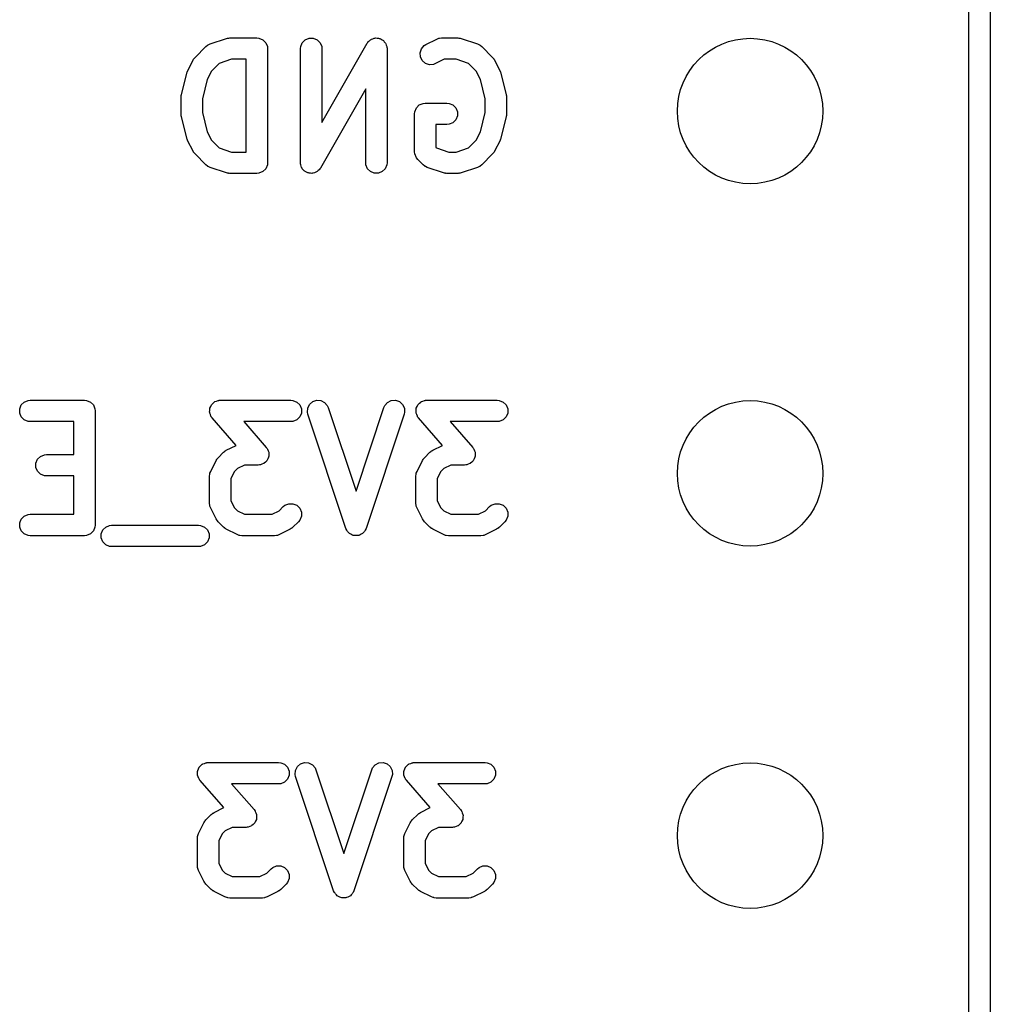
# Model space of a CAD drawing. Extents: x 101 to 222, y -128 to -44.
# Tile 22 of 23: x 213 to 220, y -63 to -56. Entities that reach past the tile are written whole.
import ezdxf

# ---------------------------------------------------------------- set-up
doc = ezdxf.new("R2010")
doc.units = 0
doc.layers.add('BLACK', color=7, linetype='CONTINUOUS')

msp = doc.modelspace()

# ---------------------------------------------------------------- linework, layer by layer
at = {"layer": 'BLACK', "linetype": 'CONTINUOUS'}
for p, q in [((219.96625, -50.32375), (219.96625, -101.32375)), ((219.81625, -101.24875), (219.81625, -53.06575)), ((214.38774, -56.397297), (214.46393, -56.321107)), ((214.46393, -56.321107), (214.475295, -56.311779)), ((214.475295, -56.311779), (214.477787, -56.310746)), ((214.477787, -56.310746), (214.479821, -56.308983)), ((214.479821, -56.308983), (214.493246, -56.302989)), ((214.493246, -56.302989), (214.607532, -56.264894)), ((214.607532, -56.264894), (214.614785, -56.263244)), ((214.614785, -56.263244), (214.616617, -56.262486)), ((214.616617, -56.262486), (214.619271, -56.262224)), ((214.619271, -56.262224), (214.621869, -56.261634)), ((214.621869, -56.261634), (214.623843, -56.261774)), ((214.623843, -56.261774), (214.631249, -56.261045)), ((214.631249, -56.261045), (214.821725, -56.261045)), ((214.821725, -56.261045), (214.836357, -56.262486)), ((214.836357, -56.262486), (214.863393, -56.273685)), ((214.863393, -56.273685), (214.884085, -56.294377)), ((214.884085, -56.294377), (214.895284, -56.321413)), ((214.895284, -56.321413), (214.896725, -56.336045)), ((215.127677, -56.336045), (215.129118, -56.321413)), ((215.129118, -56.321413), (215.140317, -56.294377)), ((215.140317, -56.294377), (215.161009, -56.273685)), ((215.161009, -56.273685), (215.188045, -56.262486)), ((215.188045, -56.262486), (215.217309, -56.262486)), ((215.217309, -56.262486), (215.244345, -56.273685)), ((215.244345, -56.273685), (215.265037, -56.294377)), ((215.265037, -56.294377), (215.276236, -56.321413)), ((215.276236, -56.321413), (215.277677, -56.336045)), ((215.277677, -56.853628), (215.594702, -56.298835)), ((215.594702, -56.298835), (215.59689, -56.295751)), ((215.59689, -56.295751), (215.59746, -56.294377)), ((215.59746, -56.294377), (215.598859, -56.292977)), ((215.598859, -56.292977), (215.603212, -56.286845)), ((215.603212, -56.286845), (215.6111, -56.280736)), ((215.6111, -56.280736), (215.618152, -56.273685)), ((215.618152, -56.273685), (215.62257, -56.271854)), ((215.62257, -56.271854), (215.62635, -56.268928)), ((215.62635, -56.268928), (215.635971, -56.266303)), ((215.635971, -56.266303), (215.645188, -56.262486)), ((215.645188, -56.262486), (215.649969, -56.262486)), ((215.649969, -56.262486), (215.654581, -56.261228)), ((215.654581, -56.261228), (215.664478, -56.262486)), ((215.664478, -56.262486), (215.674452, -56.262486)), ((215.674452, -56.262486), (215.678867, -56.264315)), ((215.678867, -56.264315), (215.683611, -56.264918)), ((215.683611, -56.264918), (215.692275, -56.269868)), ((215.692275, -56.269868), (215.701488, -56.273685)), ((215.701488, -56.273685), (215.704866, -56.277063)), ((215.704866, -56.277063), (215.70902, -56.279437)), ((215.70902, -56.279437), (215.715129, -56.287326)), ((215.715129, -56.287326), (215.72218, -56.294377)), ((215.72218, -56.294377), (215.724009, -56.298793)), ((215.724009, -56.298793), (215.726937, -56.302574)), ((215.726937, -56.302574), (215.729561, -56.312197)), ((215.729561, -56.312197), (215.733379, -56.321413)), ((215.733379, -56.321413), (215.734115, -56.328895)), ((215.734115, -56.328895), (215.734637, -56.330806)), ((215.975616, -56.336998), (215.994789, -56.31489)), ((215.994789, -56.31489), (216.007232, -56.307058)), ((216.007232, -56.307058), (216.083422, -56.268963)), ((216.083422, -56.268963), (216.097154, -56.263708)), ((216.097154, -56.263708), (216.099841, -56.263517)), ((216.099841, -56.263517), (216.102331, -56.262486)), ((216.102331, -56.262486), (216.116963, -56.261045)), ((216.116963, -56.261045), (216.231249, -56.261045)), ((216.231249, -56.261045), (216.238654, -56.261774)), ((216.238654, -56.261774), (216.240629, -56.261634)), ((216.240629, -56.261634), (216.243226, -56.262224)), ((216.243226, -56.262224), (216.245881, -56.262486)), ((216.245881, -56.262486), (216.247712, -56.263244)), ((216.247712, -56.263244), (216.254966, -56.264894)), ((216.254966, -56.264894), (216.369252, -56.302989)), ((216.369252, -56.302989), (216.382677, -56.308983)), ((216.382677, -56.308983), (216.384712, -56.310748)), ((216.384712, -56.310748), (216.387203, -56.31178)), ((216.387203, -56.31178), (216.398568, -56.321107)), ((216.398568, -56.321107), (216.474758, -56.397297)), ((214.383021, -56.403046), (214.38774, -56.397297)), ((214.896725, -56.336045), (214.896725, -57.136045)), ((215.127677, -57.136045), (215.127677, -56.336045)), ((215.277677, -56.336045), (215.277677, -56.853628)), ((215.734637, -56.330806), (215.734449, -56.332281)), ((215.734449, -56.332281), (215.73482, -56.336045)), ((215.73482, -56.336045), (215.73482, -57.136045)), ((215.966362, -56.364759), (215.975616, -56.336998)), ((215.968436, -56.393949), (215.966362, -56.364759)), ((215.981523, -56.420124), (215.968436, -56.393949)), ((216.474758, -56.397297), (216.479478, -56.403047)), ((214.335596, -56.49298), (214.373691, -56.416789)), ((214.373691, -56.416789), (214.377655, -56.410489)), ((214.377655, -56.410489), (214.378413, -56.408662)), ((214.378413, -56.408662), (214.380101, -56.406605)), ((214.380101, -56.406605), (214.381523, -56.404346)), ((214.381523, -56.404346), (214.383021, -56.403046)), ((214.557476, -56.439692), (214.502412, -56.494756)), ((214.643419, -56.411045), (214.557476, -56.439692)), ((214.746725, -56.411045), (214.643419, -56.411045)), ((214.746725, -57.061045), (214.746725, -56.411045)), ((216.003631, -56.439297), (215.981523, -56.420124)), ((216.031392, -56.448551), (216.003631, -56.439297)), ((216.060582, -56.446477), (216.031392, -56.448551)), ((216.074314, -56.441222), (216.060582, -56.446477)), ((216.134668, -56.411045), (216.074314, -56.441222)), ((216.219079, -56.411045), (216.134668, -56.411045)), ((216.305021, -56.439692), (216.219079, -56.411045)), ((216.360085, -56.494756), (216.305021, -56.439692)), ((216.479478, -56.403047), (216.480975, -56.404346)), ((216.480975, -56.404346), (216.482394, -56.4066)), ((216.482394, -56.4066), (216.484086, -56.408662)), ((216.484086, -56.408662), (216.484844, -56.410494)), ((216.484844, -56.410494), (216.488807, -56.416789)), ((216.488807, -56.416789), (216.526902, -56.49298)), ((214.291821, -56.660711), (214.329917, -56.50833)), ((214.329917, -56.50833), (214.330302, -56.50725)), ((214.330302, -56.50725), (214.330341, -56.506712)), ((214.330341, -56.506712), (214.332665, -56.500636)), ((214.332665, -56.500636), (214.334864, -56.494485)), ((214.334864, -56.494485), (214.335186, -56.494049)), ((214.335186, -56.494049), (214.335596, -56.49298)), ((214.502412, -56.494756), (214.473442, -56.552696)), ((216.389055, -56.552695), (216.360085, -56.494756)), ((216.526902, -56.49298), (216.527311, -56.494049)), ((216.527311, -56.494049), (216.527634, -56.494485)), ((216.527634, -56.494485), (216.529832, -56.500636)), ((216.529832, -56.500636), (216.532157, -56.506712)), ((216.532157, -56.506712), (216.532195, -56.50725)), ((216.532195, -56.50725), (216.532581, -56.50833)), ((216.532581, -56.50833), (216.570677, -56.660712)), ((214.473442, -56.552696), (214.439582, -56.688137)), ((216.422916, -56.688137), (216.389055, -56.552695)), ((214.289671, -56.675256), (214.29048, -56.669781)), ((214.29048, -56.669781), (214.291023, -56.66427)), ((214.291023, -56.66427), (214.291445, -56.663249)), ((214.291445, -56.663249), (214.291821, -56.660711)), ((215.58482, -56.618461), (215.267795, -57.173255)), ((215.58482, -57.136045), (215.58482, -56.618461)), ((216.570677, -56.660712), (216.571052, -56.663248)), ((216.571052, -56.663248), (216.571475, -56.66427)), ((216.571475, -56.66427), (216.572017, -56.669782)), ((216.572017, -56.669782), (216.572827, -56.675256)), ((214.289582, -56.678902), (214.289833, -56.676348)), ((214.289582, -56.793188), (214.289582, -56.678902)), ((214.289833, -56.676348), (214.289671, -56.675256)), ((214.439582, -56.688137), (214.439582, -56.783952)), ((215.940317, -56.75152), (215.961009, -56.730828)), ((215.961009, -56.730828), (215.988045, -56.719629)), ((215.988045, -56.719629), (216.002677, -56.718188)), ((216.002677, -56.718188), (216.155058, -56.718188)), ((216.155058, -56.718188), (216.16969, -56.719629)), ((216.16969, -56.719629), (216.196726, -56.730828)), ((216.196726, -56.730828), (216.217418, -56.75152)), ((216.422916, -56.783952), (216.422916, -56.688137)), ((216.572827, -56.675256), (216.572664, -56.676348)), ((216.572664, -56.676348), (216.572916, -56.678902)), ((216.572916, -56.678902), (216.572916, -56.793188)), ((214.289833, -56.795741), (214.289582, -56.793188)), ((214.289671, -56.796834), (214.289833, -56.795741)), ((214.29048, -56.802308), (214.289671, -56.796834)), ((214.291023, -56.80782), (214.29048, -56.802308)), ((214.291445, -56.80884), (214.291023, -56.80782)), ((214.291821, -56.811379), (214.291445, -56.80884)), ((214.329917, -56.96376), (214.291821, -56.811379)), ((214.439582, -56.783952), (214.473442, -56.919392)), ((215.927677, -56.793188), (215.929118, -56.778556)), ((215.927677, -57.059854), (215.927677, -56.793188)), ((215.929118, -56.778556), (215.940317, -56.75152)), ((216.217418, -56.75152), (216.228617, -56.778556)), ((216.228617, -56.80782), (216.217418, -56.834856)), ((216.228617, -56.778556), (216.228617, -56.80782)), ((216.389055, -56.919393), (216.422916, -56.783952)), ((216.570677, -56.811378), (216.532581, -56.96376)), ((216.571052, -56.808841), (216.570677, -56.811378)), ((216.571475, -56.80782), (216.571052, -56.808841)), ((216.572017, -56.802307), (216.571475, -56.80782)), ((216.572827, -56.796834), (216.572017, -56.802307)), ((216.572916, -56.793188), (216.572664, -56.795741)), ((216.572664, -56.795741), (216.572827, -56.796834)), ((216.155058, -56.868188), (216.077677, -56.868188)), ((216.077677, -56.868188), (216.077677, -57.028788)), ((216.16969, -56.866747), (216.155058, -56.868188)), ((216.196726, -56.855548), (216.16969, -56.866747)), ((216.217418, -56.834856), (216.196726, -56.855548)), ((214.473442, -56.919392), (214.502412, -56.977332)), ((216.360085, -56.977332), (216.389055, -56.919393)), ((214.330302, -56.964839), (214.329917, -56.96376)), ((214.330341, -56.965378), (214.330302, -56.964839)), ((214.332665, -56.971453), (214.330341, -56.965378)), ((214.334864, -56.977605), (214.332665, -56.971453)), ((214.335186, -56.97804), (214.334864, -56.977605)), ((214.335596, -56.97911), (214.335186, -56.97804)), ((214.373691, -57.0553), (214.335596, -56.97911)), ((214.502412, -56.977332), (214.557477, -57.032398)), ((216.30502, -57.032398), (216.360085, -56.977332)), ((216.526902, -56.97911), (216.488807, -57.0553)), ((216.527311, -56.97804), (216.526902, -56.97911)), ((216.527634, -56.977605), (216.527311, -56.97804)), ((216.529832, -56.971453), (216.527634, -56.977605)), ((216.532157, -56.965378), (216.529832, -56.971453)), ((216.532195, -56.964839), (216.532157, -56.965378)), ((216.532581, -56.96376), (216.532195, -56.964839)), ((214.377654, -57.061596), (214.373691, -57.0553)), ((214.378412, -57.063426), (214.377654, -57.061596)), ((214.380101, -57.065484), (214.378412, -57.063426)), ((214.381523, -57.067743), (214.380101, -57.065484)), ((214.383021, -57.069042), (214.381523, -57.067743)), ((214.38774, -57.074792), (214.383021, -57.069042)), ((214.46393, -57.150983), (214.38774, -57.074792)), ((214.557477, -57.032398), (214.643419, -57.061045)), ((214.643419, -57.061045), (214.746725, -57.061045)), ((215.929118, -57.074486), (215.927677, -57.059854)), ((215.929245, -57.074792), (215.929118, -57.074486)), ((215.940317, -57.101522), (215.929245, -57.074792)), ((216.077677, -57.028788), (216.081287, -57.032398)), ((216.081287, -57.032398), (216.167228, -57.061045)), ((216.167228, -57.061045), (216.219079, -57.061045)), ((216.219079, -57.061045), (216.30502, -57.032398)), ((216.474759, -57.074791), (216.398568, -57.150983)), ((216.479476, -57.069042), (216.474759, -57.074791)), ((216.480975, -57.067743), (216.479476, -57.069042)), ((216.482396, -57.065484), (216.480975, -57.067743)), ((216.484086, -57.063426), (216.482396, -57.065484)), ((216.484843, -57.061596), (216.484086, -57.063426)), ((216.488807, -57.0553), (216.484843, -57.061596)), ((214.475295, -57.16031), (214.46393, -57.150983)), ((214.895284, -57.150677), (214.884085, -57.177713)), ((214.896725, -57.136045), (214.895284, -57.150677)), ((215.128047, -57.139808), (215.127677, -57.136045)), ((215.12786, -57.141284), (215.128047, -57.139808)), ((215.128381, -57.143194), (215.12786, -57.141284)), ((215.129118, -57.150677), (215.128381, -57.143194)), ((215.132935, -57.159892), (215.129118, -57.150677)), ((215.586261, -57.150677), (215.58482, -57.136045)), ((215.59746, -57.177713), (215.586261, -57.150677)), ((215.733379, -57.150677), (215.72218, -57.177713)), ((215.73482, -57.136045), (215.733379, -57.150677)), ((215.949644, -57.112887), (215.940317, -57.101522)), ((215.98774, -57.150983), (215.949644, -57.112887)), ((215.999105, -57.160311), (215.98774, -57.150983)), ((216.398568, -57.150983), (216.387203, -57.16031)), ((214.477785, -57.161341), (214.475295, -57.16031)), ((214.479821, -57.163107), (214.477785, -57.161341)), ((214.493246, -57.169101), (214.479821, -57.163107)), ((214.607532, -57.207196), (214.493246, -57.169101)), ((214.614785, -57.208845), (214.607532, -57.207196)), ((214.616617, -57.209604), (214.614785, -57.208845)), ((214.619271, -57.209865), (214.616617, -57.209604)), ((214.621869, -57.210456), (214.619271, -57.209865)), ((214.623843, -57.210315), (214.621869, -57.210456)), ((214.631249, -57.211045), (214.623843, -57.210315)), ((214.821725, -57.211045), (214.631249, -57.211045)), ((214.836357, -57.209604), (214.821725, -57.211045)), ((214.863393, -57.198405), (214.836357, -57.209604)), ((214.884085, -57.177713), (214.863393, -57.198405)), ((215.13556, -57.169516), (215.132935, -57.159892)), ((215.138487, -57.173296), (215.13556, -57.169516)), ((215.140317, -57.177713), (215.138487, -57.173296)), ((215.147367, -57.184763), (215.140317, -57.177713)), ((215.153477, -57.192653), (215.147367, -57.184763)), ((215.15763, -57.195026), (215.153477, -57.192653)), ((215.161009, -57.198405), (215.15763, -57.195026)), ((215.170221, -57.202221), (215.161009, -57.198405)), ((215.178886, -57.207172), (215.170221, -57.202221)), ((215.183629, -57.207774), (215.178886, -57.207172)), ((215.188045, -57.209604), (215.183629, -57.207774)), ((215.198019, -57.209604), (215.188045, -57.209604)), ((215.207916, -57.210862), (215.198019, -57.209604)), ((215.212528, -57.209604), (215.207916, -57.210862)), ((215.217309, -57.209604), (215.212528, -57.209604)), ((215.226524, -57.205786), (215.217309, -57.209604)), ((215.236148, -57.203162), (215.226524, -57.205786)), ((215.239928, -57.200234), (215.236148, -57.203162)), ((215.244345, -57.198405), (215.239928, -57.200234)), ((215.251395, -57.191354), (215.244345, -57.198405)), ((215.259285, -57.185245), (215.251395, -57.191354)), ((215.263637, -57.179112), (215.259285, -57.185245)), ((215.265037, -57.177713), (215.263637, -57.179112)), ((215.265606, -57.176338), (215.265037, -57.177713)), ((215.267795, -57.173255), (215.265606, -57.176338)), ((215.618152, -57.198405), (215.59746, -57.177713)), ((215.645188, -57.209604), (215.618152, -57.198405)), ((215.674452, -57.209604), (215.645188, -57.209604)), ((215.701488, -57.198405), (215.674452, -57.209604)), ((215.72218, -57.177713), (215.701488, -57.198405)), ((216.001595, -57.161342), (215.999105, -57.160311)), ((216.00363, -57.163107), (216.001595, -57.161342)), ((216.017056, -57.169101), (216.00363, -57.163107)), ((216.131341, -57.207196), (216.017056, -57.169101)), ((216.138594, -57.208845), (216.131341, -57.207196)), ((216.140426, -57.209604), (216.138594, -57.208845)), ((216.14308, -57.209865), (216.140426, -57.209604)), ((216.145678, -57.210456), (216.14308, -57.209865)), ((216.147652, -57.210315), (216.145678, -57.210456)), ((216.155058, -57.211045), (216.147652, -57.210315)), ((216.231249, -57.211045), (216.155058, -57.211045)), ((216.238654, -57.210315), (216.231249, -57.211045)), ((216.240629, -57.210456), (216.238654, -57.210315)), ((216.243226, -57.209865), (216.240629, -57.210456)), ((216.245881, -57.209604), (216.243226, -57.209865)), ((216.247712, -57.208845), (216.245881, -57.209604)), ((216.254966, -57.207196), (216.247712, -57.208845)), ((216.369252, -57.169101), (216.254966, -57.207196)), ((216.382677, -57.163107), (216.369252, -57.169101)), ((216.384712, -57.161341), (216.382677, -57.163107)), ((216.387203, -57.16031), (216.384712, -57.161341)), ((213.168889, -58.834377), (213.189581, -58.813685)), ((213.189581, -58.813685), (213.216617, -58.802486)), ((213.216617, -58.802486), (213.231249, -58.801045)), ((213.231249, -58.801045), (213.612201, -58.801045)), ((213.612201, -58.801045), (213.626833, -58.802486)), ((213.626833, -58.802486), (213.653869, -58.813685)), ((213.653869, -58.813685), (213.674561, -58.834377)), ((214.514304, -58.822295), (214.522915, -58.813685)), ((214.522915, -58.813685), (214.525251, -58.812716)), ((214.525251, -58.812716), (214.527156, -58.811051)), ((214.527156, -58.811051), (214.538693, -58.807149)), ((214.538693, -58.807149), (214.549951, -58.802486)), ((214.549951, -58.802486), (214.553521, -58.802134)), ((214.553521, -58.802134), (214.554877, -58.801676)), ((214.554877, -58.801676), (214.556844, -58.801807)), ((214.556844, -58.801807), (214.564583, -58.801045)), ((214.564583, -58.801045), (215.059821, -58.801045)), ((215.059821, -58.801045), (215.074453, -58.802486)), ((215.074453, -58.802486), (215.101489, -58.813685)), ((215.101489, -58.813685), (215.122181, -58.834377)), ((215.191047, -58.830062), (215.213155, -58.810888)), ((215.213155, -58.810888), (215.240917, -58.801634)), ((215.240917, -58.801634), (215.270107, -58.803709)), ((215.270107, -58.803709), (215.29628, -58.816795)), ((215.737647, -58.816795), (215.76382, -58.803709)), ((215.76382, -58.803709), (215.79301, -58.801634)), ((215.79301, -58.801634), (215.820773, -58.810888)), ((215.820773, -58.810888), (215.84288, -58.830062)), ((215.961923, -58.822295), (215.970534, -58.813685)), ((215.970534, -58.813685), (215.97287, -58.812716)), ((215.97287, -58.812716), (215.974775, -58.811051)), ((215.974775, -58.811051), (215.986312, -58.807149)), ((215.986312, -58.807149), (215.99757, -58.802486)), ((215.99757, -58.802486), (216.00114, -58.802134)), ((216.00114, -58.802134), (216.002496, -58.801676)), ((216.002496, -58.801676), (216.004463, -58.801807)), ((216.004463, -58.801807), (216.012202, -58.801045)), ((216.012202, -58.801045), (216.50744, -58.801045)), ((216.50744, -58.801045), (216.522072, -58.802486)), ((216.522072, -58.802486), (216.549108, -58.813685)), ((216.549108, -58.813685), (216.5698, -58.834377)), ((213.15769, -58.861413), (213.168889, -58.834377)), ((213.15769, -58.890677), (213.15769, -58.861413)), ((213.674561, -58.834377), (213.68576, -58.861413)), ((213.68576, -58.861413), (213.687201, -58.876045)), ((213.687201, -58.876045), (213.687201, -59.676045)), ((214.490214, -58.885751), (214.491024, -58.873597)), ((214.491024, -58.861413), (214.491991, -58.859076)), ((214.491024, -58.873597), (214.491024, -58.861413)), ((214.491991, -58.859076), (214.49216, -58.856553)), ((214.49216, -58.856553), (214.497562, -58.845627)), ((214.497562, -58.845627), (214.502223, -58.834377)), ((214.502223, -58.834377), (214.504009, -58.83259)), ((214.504009, -58.83259), (214.505132, -58.830321)), ((214.505132, -58.830321), (214.514304, -58.822295)), ((215.122181, -58.834377), (215.13338, -58.861413)), ((215.13338, -58.861413), (215.13338, -58.890677)), ((215.175886, -58.885425), (215.177961, -58.856235)), ((215.177961, -58.856235), (215.191047, -58.830062)), ((215.29628, -58.816795), (215.315454, -58.838903)), ((215.315454, -58.838903), (215.321448, -58.852328)), ((215.321448, -58.852328), (215.516963, -59.438874)), ((215.516963, -59.438874), (215.712479, -58.852328)), ((215.712479, -58.852328), (215.718473, -58.838903)), ((215.718473, -58.838903), (215.737647, -58.816795)), ((215.84288, -58.830062), (215.855966, -58.856235)), ((215.855966, -58.856235), (215.858041, -58.885425)), ((215.937833, -58.885751), (215.938643, -58.873597)), ((215.938643, -58.861413), (215.93961, -58.859076)), ((215.938643, -58.873597), (215.938643, -58.861413)), ((215.93961, -58.859076), (215.939779, -58.856553)), ((215.939779, -58.856553), (215.945181, -58.845627)), ((215.945181, -58.845627), (215.949842, -58.834377)), ((215.949842, -58.834377), (215.951628, -58.83259)), ((215.951628, -58.83259), (215.952751, -58.830321)), ((215.952751, -58.830321), (215.961923, -58.822295)), ((216.5698, -58.834377), (216.580999, -58.861413)), ((216.580999, -58.861413), (216.580999, -58.890677)), ((213.168889, -58.917713), (213.15769, -58.890677)), ((213.189581, -58.938405), (213.168889, -58.917713)), ((213.216617, -58.949604), (213.189581, -58.938405)), ((213.231249, -58.951045), (213.216617, -58.949604)), ((213.537201, -58.951045), (213.231249, -58.951045)), ((213.537201, -59.181997), (213.537201, -58.951045)), ((214.491024, -58.888146), (214.490214, -58.885751)), ((214.491024, -58.890677), (214.491024, -58.888146)), ((214.495687, -58.901934), (214.491024, -58.890677)), ((214.499589, -58.913472), (214.495687, -58.901934)), ((214.501674, -58.916389), (214.499589, -58.913472)), ((214.502223, -58.917713), (214.501674, -58.916389)), ((214.503618, -58.919108), (214.502223, -58.917713)), ((214.50814, -58.925433), (214.503618, -58.919108)), ((214.676099, -59.117386), (214.50814, -58.925433)), ((215.059821, -58.951045), (214.729865, -58.951045)), ((214.729865, -58.951045), (214.887693, -59.13142)), ((215.074453, -58.949604), (215.059821, -58.951045)), ((215.101489, -58.938405), (215.074453, -58.949604)), ((215.122181, -58.917713), (215.101489, -58.938405)), ((215.13338, -58.890677), (215.122181, -58.917713)), ((215.179146, -58.899762), (215.175886, -58.885425)), ((215.445812, -59.699762), (215.179146, -58.899762)), ((215.854781, -58.899762), (215.588114, -59.699762)), ((215.858041, -58.885425), (215.854781, -58.899762)), ((215.938643, -58.888146), (215.937833, -58.885751)), ((215.938643, -58.890677), (215.938643, -58.888146)), ((215.943306, -58.901934), (215.938643, -58.890677)), ((215.947208, -58.913472), (215.943306, -58.901934)), ((215.949293, -58.916389), (215.947208, -58.913472)), ((215.949842, -58.917713), (215.949293, -58.916389)), ((215.951237, -58.919108), (215.949842, -58.917713)), ((215.955759, -58.925433), (215.951237, -58.919108)), ((216.123718, -59.117386), (215.955759, -58.925433)), ((216.50744, -58.951045), (216.177484, -58.951045)), ((216.177484, -58.951045), (216.335312, -59.13142)), ((216.522072, -58.949604), (216.50744, -58.951045)), ((216.549108, -58.938405), (216.522072, -58.949604)), ((216.5698, -58.917713), (216.549108, -58.938405)), ((216.580999, -58.890677), (216.5698, -58.917713)), ((214.594789, -59.159652), (214.597048, -59.15823)), ((214.597048, -59.15823), (214.599105, -59.156542)), ((214.599105, -59.156542), (214.600932, -59.155784)), ((214.600932, -59.155784), (214.607232, -59.15182)), ((214.607232, -59.15182), (214.676099, -59.117386)), ((214.887693, -59.13142), (214.892213, -59.137743)), ((214.892213, -59.137743), (214.893609, -59.139139)), ((214.893609, -59.139139), (214.894157, -59.140462)), ((214.894157, -59.140462), (214.896243, -59.14338)), ((214.896243, -59.14338), (214.900147, -59.154923)), ((214.900147, -59.154923), (214.904808, -59.166175)), ((216.042408, -59.159652), (216.044667, -59.15823)), ((216.044667, -59.15823), (216.046724, -59.156542)), ((216.046724, -59.156542), (216.048551, -59.155784)), ((216.048551, -59.155784), (216.054851, -59.15182)), ((216.054851, -59.15182), (216.123718, -59.117386)), ((216.335312, -59.13142), (216.339832, -59.137743)), ((216.339832, -59.137743), (216.341228, -59.139139)), ((216.341228, -59.139139), (216.341776, -59.140462)), ((216.341776, -59.140462), (216.343862, -59.14338)), ((216.343862, -59.14338), (216.347766, -59.154923)), ((216.347766, -59.154923), (216.352427, -59.166175)), ((213.271976, -59.242365), (213.283175, -59.215329)), ((213.283175, -59.215329), (213.303867, -59.194637)), ((213.303867, -59.194637), (213.330903, -59.183438)), ((213.330903, -59.183438), (213.345535, -59.181997)), ((213.345535, -59.181997), (213.537201, -59.181997)), ((214.497501, -59.299647), (214.535596, -59.223456)), ((214.535596, -59.223456), (214.53956, -59.217156)), ((214.53956, -59.217156), (214.540318, -59.215329)), ((214.540318, -59.215329), (214.542006, -59.213272)), ((214.542006, -59.213272), (214.543428, -59.211013)), ((214.543428, -59.211013), (214.544926, -59.209713)), ((214.544926, -59.209713), (214.549645, -59.203964)), ((214.549645, -59.203964), (214.58774, -59.165869)), ((214.58774, -59.165869), (214.593489, -59.16115)), ((214.593489, -59.16115), (214.594789, -59.159652)), ((214.8907, -59.226531), (214.881527, -59.234556)), ((214.891822, -59.224261), (214.8907, -59.226531)), ((214.893609, -59.222475), (214.891822, -59.224261)), ((214.898267, -59.211227), (214.893609, -59.222475)), ((214.903672, -59.2003), (214.898267, -59.211227)), ((214.90384, -59.197775), (214.903672, -59.2003)), ((214.904808, -59.195439), (214.90384, -59.197775)), ((214.904808, -59.166175), (214.904808, -59.168703)), ((214.904808, -59.168703), (214.905619, -59.171101)), ((214.905619, -59.171101), (214.904808, -59.183263)), ((214.904808, -59.183263), (214.904808, -59.195439)), ((215.94512, -59.299647), (215.983215, -59.223456)), ((215.983215, -59.223456), (215.987179, -59.217156)), ((215.987179, -59.217156), (215.987937, -59.215329)), ((215.987937, -59.215329), (215.989625, -59.213272)), ((215.989625, -59.213272), (215.991047, -59.211013)), ((215.991047, -59.211013), (215.992545, -59.209713)), ((215.992545, -59.209713), (215.997264, -59.203964)), ((215.997264, -59.203964), (216.035359, -59.165869)), ((216.035359, -59.165869), (216.041108, -59.16115)), ((216.041108, -59.16115), (216.042408, -59.159652)), ((216.338319, -59.226531), (216.329146, -59.234556)), ((216.339441, -59.224261), (216.338319, -59.226531)), ((216.341228, -59.222475), (216.339441, -59.224261)), ((216.345886, -59.211227), (216.341228, -59.222475)), ((216.351291, -59.2003), (216.345886, -59.211227)), ((216.351459, -59.197775), (216.351291, -59.2003)), ((216.352427, -59.195439), (216.351459, -59.197775)), ((216.352427, -59.166175), (216.352427, -59.168703)), ((216.352427, -59.168703), (216.353238, -59.171101)), ((216.353238, -59.171101), (216.352427, -59.183263)), ((216.352427, -59.183263), (216.352427, -59.195439)), ((213.271976, -59.271629), (213.271976, -59.242365)), ((213.283175, -59.298665), (213.271976, -59.271629)), ((214.685199, -59.280541), (214.664317, -59.301423)), ((214.734669, -59.255807), (214.685199, -59.280541)), ((214.831249, -59.255807), (214.734669, -59.255807)), ((214.838981, -59.255045), (214.831249, -59.255807)), ((214.840955, -59.255177), (214.838981, -59.255045)), ((214.842314, -59.254717), (214.840955, -59.255177)), ((214.845881, -59.254366), (214.842314, -59.254717)), ((214.857132, -59.249705), (214.845881, -59.254366)), ((214.868676, -59.245801), (214.857132, -59.249705)), ((214.87058, -59.244135), (214.868676, -59.245801)), ((214.872917, -59.243167), (214.87058, -59.244135)), ((214.881527, -59.234556), (214.872917, -59.243167)), ((216.132818, -59.280541), (216.111936, -59.301423)), ((216.182288, -59.255807), (216.132818, -59.280541)), ((216.278868, -59.255807), (216.182288, -59.255807)), ((216.2866, -59.255045), (216.278868, -59.255807)), ((216.288574, -59.255177), (216.2866, -59.255045)), ((216.289933, -59.254717), (216.288574, -59.255177)), ((216.2935, -59.254366), (216.289933, -59.254717)), ((216.304751, -59.249705), (216.2935, -59.254366)), ((216.316295, -59.245801), (216.304751, -59.249705)), ((216.318199, -59.244135), (216.316295, -59.245801)), ((216.320536, -59.243167), (216.318199, -59.244135)), ((216.329146, -59.234556), (216.320536, -59.243167)), ((213.303867, -59.319357), (213.283175, -59.298665)), ((213.330903, -59.330556), (213.303867, -59.319357)), ((213.345535, -59.331997), (213.330903, -59.330556)), ((213.537201, -59.331997), (213.345535, -59.331997)), ((213.537201, -59.601045), (213.537201, -59.331997)), ((214.489583, -59.333188), (214.491024, -59.318556)), ((214.489583, -59.523664), (214.489583, -59.333188)), ((214.491024, -59.318556), (214.492055, -59.316066)), ((214.492055, -59.316066), (214.492246, -59.313379)), ((214.492246, -59.313379), (214.497501, -59.299647)), ((214.664317, -59.301423), (214.639583, -59.350892)), ((214.639583, -59.350892), (214.639583, -59.505959)), ((215.937202, -59.333188), (215.938643, -59.318556)), ((215.937202, -59.523664), (215.937202, -59.333188)), ((215.938643, -59.318556), (215.939674, -59.316066)), ((215.939674, -59.316066), (215.939865, -59.313379)), ((215.939865, -59.313379), (215.94512, -59.299647)), ((216.111936, -59.301423), (216.087202, -59.350892)), ((216.087202, -59.350892), (216.087202, -59.505959)), ((214.491024, -59.538296), (214.489583, -59.523664)), ((214.492055, -59.540785), (214.491024, -59.538296)), ((214.492246, -59.543473), (214.492055, -59.540785)), ((214.497501, -59.557205), (214.492246, -59.543473)), ((214.535596, -59.633395), (214.497501, -59.557205)), ((214.639583, -59.505959), (214.664317, -59.555427)), ((214.664317, -59.555427), (214.6852, -59.576311)), ((214.977298, -59.576311), (215.006787, -59.546822)), ((215.006787, -59.546822), (215.018152, -59.537494)), ((215.018152, -59.537494), (215.045188, -59.526295)), ((215.045188, -59.526295), (215.074451, -59.526295)), ((215.074451, -59.526295), (215.101488, -59.537493)), ((215.101488, -59.537493), (215.122181, -59.558186)), ((215.122181, -59.558186), (215.13338, -59.585222)), ((215.938643, -59.538296), (215.937202, -59.523664)), ((215.939674, -59.540785), (215.938643, -59.538296)), ((215.939865, -59.543473), (215.939674, -59.540785)), ((215.94512, -59.557205), (215.939865, -59.543473)), ((215.983215, -59.633395), (215.94512, -59.557205)), ((216.087202, -59.505959), (216.111936, -59.555427)), ((216.111936, -59.555427), (216.132819, -59.576311)), ((216.424917, -59.576311), (216.454406, -59.546822)), ((216.454406, -59.546822), (216.465771, -59.537494)), ((216.465771, -59.537494), (216.492807, -59.526295)), ((216.492807, -59.526295), (216.52207, -59.526295)), ((216.52207, -59.526295), (216.549107, -59.537493)), ((216.549107, -59.537493), (216.5698, -59.558186)), ((216.5698, -59.558186), (216.580999, -59.585222)), ((213.15769, -59.661413), (213.168889, -59.634377)), ((213.168889, -59.634377), (213.189581, -59.613685)), ((213.189581, -59.613685), (213.216617, -59.602486)), ((213.216617, -59.602486), (213.231249, -59.601045)), ((213.231249, -59.601045), (213.537201, -59.601045)), ((214.539559, -59.639691), (214.535596, -59.633395)), ((214.540317, -59.641521), (214.539559, -59.639691)), ((214.542006, -59.643579), (214.540317, -59.641521)), ((214.6852, -59.576311), (214.734669, -59.601045)), ((214.734669, -59.601045), (214.92783, -59.601045)), ((214.92783, -59.601045), (214.977298, -59.576311)), ((215.122182, -59.641521), (215.112855, -59.652886)), ((215.13338, -59.614485), (215.122182, -59.641521)), ((215.13338, -59.585222), (215.13338, -59.614485)), ((215.987178, -59.639691), (215.983215, -59.633395)), ((215.987936, -59.641521), (215.987178, -59.639691)), ((215.989625, -59.643579), (215.987936, -59.641521)), ((216.132819, -59.576311), (216.182288, -59.601045)), ((216.182288, -59.601045), (216.375449, -59.601045)), ((216.375449, -59.601045), (216.424917, -59.576311)), ((216.569801, -59.641521), (216.560474, -59.652886)), ((216.580999, -59.614485), (216.569801, -59.641521)), ((216.580999, -59.585222), (216.580999, -59.614485)), ((213.15769, -59.690677), (213.15769, -59.661413)), ((213.168889, -59.717713), (213.15769, -59.690677)), ((213.68576, -59.690677), (213.674561, -59.717713)), ((213.687201, -59.676045), (213.68576, -59.690677)), ((213.729119, -59.737603), (213.740318, -59.710567)), ((213.740318, -59.710567), (213.76101, -59.689875)), ((213.76101, -59.689875), (213.788046, -59.678676)), ((213.788046, -59.678676), (213.802678, -59.677235)), ((213.802678, -59.677235), (214.412202, -59.677235)), ((214.412202, -59.677235), (214.426834, -59.678676)), ((214.426834, -59.678676), (214.45387, -59.689875)), ((214.45387, -59.689875), (214.474562, -59.710567)), ((214.474562, -59.710567), (214.485761, -59.737603)), ((214.543428, -59.645838), (214.542006, -59.643579)), ((214.544926, -59.647137), (214.543428, -59.645838)), ((214.549644, -59.652886), (214.544926, -59.647137)), ((214.587739, -59.690982), (214.549644, -59.652886)), ((214.59349, -59.695702), (214.587739, -59.690982)), ((214.594789, -59.6972), (214.59349, -59.695702)), ((214.597044, -59.698619), (214.594789, -59.6972)), ((214.599104, -59.70031), (214.597044, -59.698619)), ((214.600934, -59.701068), (214.599104, -59.70031)), ((214.607232, -59.705032), (214.600934, -59.701068)), ((214.683423, -59.743127), (214.607232, -59.705032)), ((215.055267, -59.705032), (214.979076, -59.743127)), ((215.061566, -59.701067), (215.055267, -59.705032)), ((215.063394, -59.70031), (215.061566, -59.701067)), ((215.06545, -59.698622), (215.063394, -59.70031)), ((215.06771, -59.6972), (215.06545, -59.698622)), ((215.06901, -59.6957), (215.06771, -59.6972)), ((215.07476, -59.690982), (215.06901, -59.6957)), ((215.112855, -59.652886), (215.07476, -59.690982)), ((215.451806, -59.713188), (215.445812, -59.699762)), ((215.588114, -59.699762), (215.58212, -59.713188)), ((215.991047, -59.645838), (215.989625, -59.643579)), ((215.992545, -59.647137), (215.991047, -59.645838)), ((215.997263, -59.652886), (215.992545, -59.647137)), ((216.035358, -59.690982), (215.997263, -59.652886)), ((216.041109, -59.695702), (216.035358, -59.690982)), ((216.042408, -59.6972), (216.041109, -59.695702)), ((216.044663, -59.698619), (216.042408, -59.6972)), ((216.046723, -59.70031), (216.044663, -59.698619)), ((216.048553, -59.701068), (216.046723, -59.70031)), ((216.054851, -59.705032), (216.048553, -59.701068)), ((216.131042, -59.743127), (216.054851, -59.705032)), ((216.502886, -59.705032), (216.426695, -59.743127)), ((216.509185, -59.701067), (216.502886, -59.705032)), ((216.511013, -59.70031), (216.509185, -59.701067)), ((216.513069, -59.698622), (216.511013, -59.70031)), ((216.515329, -59.6972), (216.513069, -59.698622)), ((216.516629, -59.6957), (216.515329, -59.6972)), ((216.522379, -59.690982), (216.516629, -59.6957)), ((216.560474, -59.652886), (216.522379, -59.690982)), ((213.189581, -59.738405), (213.168889, -59.717713)), ((213.216617, -59.749604), (213.189581, -59.738405)), ((213.231249, -59.751045), (213.216617, -59.749604)), ((213.612201, -59.751045), (213.231249, -59.751045)), ((213.626833, -59.749604), (213.612201, -59.751045)), ((213.653869, -59.738405), (213.626833, -59.749604)), ((213.674561, -59.717713), (213.653869, -59.738405)), ((213.729119, -59.766867), (213.729119, -59.737603)), ((213.740318, -59.793903), (213.729119, -59.766867)), ((214.485761, -59.766867), (214.474562, -59.793903)), ((214.485761, -59.737603), (214.485761, -59.766867)), ((214.697155, -59.748382), (214.683423, -59.743127)), ((214.699842, -59.748572), (214.697155, -59.748382)), ((214.702332, -59.749604), (214.699842, -59.748572)), ((214.716964, -59.751045), (214.702332, -59.749604)), ((214.945535, -59.751045), (214.716964, -59.751045)), ((214.960167, -59.749604), (214.945535, -59.751045)), ((214.962656, -59.748572), (214.960167, -59.749604)), ((214.965344, -59.748382), (214.962656, -59.748572)), ((214.979076, -59.743127), (214.965344, -59.748382)), ((215.455317, -59.717236), (215.451806, -59.713188)), ((215.457713, -59.722028), (215.455317, -59.717236)), ((215.464817, -59.72819), (215.457713, -59.722028)), ((215.47098, -59.735295), (215.464817, -59.72819)), ((215.475772, -59.737691), (215.47098, -59.735295)), ((215.47982, -59.741202), (215.475772, -59.737691)), ((215.488739, -59.744175), (215.47982, -59.741202)), ((215.497153, -59.748382), (215.488739, -59.744175)), ((215.5025, -59.748761), (215.497153, -59.748382)), ((215.507583, -59.750456), (215.5025, -59.748761)), ((215.51696, -59.749789), (215.507583, -59.750456)), ((215.526343, -59.750456), (215.51696, -59.749789)), ((215.531428, -59.74876), (215.526343, -59.750456)), ((215.536773, -59.748381), (215.531428, -59.74876)), ((215.545182, -59.744176), (215.536773, -59.748381)), ((215.554106, -59.741202), (215.545182, -59.744176)), ((215.558154, -59.73769), (215.554106, -59.741202)), ((215.562946, -59.735295), (215.558154, -59.73769)), ((215.569105, -59.728192), (215.562946, -59.735295)), ((215.576213, -59.722029), (215.569105, -59.728192)), ((215.57861, -59.717234), (215.576213, -59.722029)), ((215.58212, -59.713188), (215.57861, -59.717234)), ((216.144774, -59.748382), (216.131042, -59.743127)), ((216.147461, -59.748572), (216.144774, -59.748382)), ((216.149951, -59.749604), (216.147461, -59.748572)), ((216.164583, -59.751045), (216.149951, -59.749604)), ((216.393154, -59.751045), (216.164583, -59.751045)), ((216.407786, -59.749604), (216.393154, -59.751045)), ((216.410275, -59.748572), (216.407786, -59.749604)), ((216.412963, -59.748382), (216.410275, -59.748572)), ((216.426695, -59.743127), (216.412963, -59.748382)), ((213.76101, -59.814595), (213.740318, -59.793903)), ((213.788046, -59.825794), (213.76101, -59.814595)), ((213.802678, -59.827235), (213.788046, -59.825794)), ((214.412202, -59.827235), (213.802678, -59.827235)), ((214.426834, -59.825794), (214.412202, -59.827235)), ((214.45387, -59.814595), (214.426834, -59.825794)), ((214.474562, -59.793903), (214.45387, -59.814595)), ((214.419418, -61.370321), (214.42859, -61.362295)), ((214.42859, -61.362295), (214.437201, -61.353685)), ((214.437201, -61.353685), (214.439537, -61.352716)), ((214.439537, -61.352716), (214.441442, -61.351051)), ((214.441442, -61.351051), (214.452979, -61.347149)), ((214.452979, -61.347149), (214.464237, -61.342486)), ((214.464237, -61.342486), (214.467807, -61.342134)), ((214.467807, -61.342134), (214.469163, -61.341676)), ((214.469163, -61.341676), (214.47113, -61.341807)), ((214.47113, -61.341807), (214.478869, -61.341045)), ((214.478869, -61.341045), (214.974107, -61.341045)), ((214.974107, -61.341045), (214.988739, -61.342486)), ((214.988739, -61.342486), (215.015775, -61.353685)), ((215.015775, -61.353685), (215.036467, -61.374377)), ((215.105333, -61.370062), (215.127441, -61.350888)), ((215.127441, -61.350888), (215.155203, -61.341634)), ((215.155203, -61.341634), (215.184393, -61.343709)), ((215.184393, -61.343709), (215.210566, -61.356795)), ((215.210566, -61.356795), (215.22974, -61.378903)), ((215.632759, -61.378903), (215.651933, -61.356795)), ((215.651933, -61.356795), (215.678106, -61.343709)), ((215.678106, -61.343709), (215.707296, -61.341634)), ((215.707296, -61.341634), (215.735059, -61.350888)), ((215.735059, -61.350888), (215.757166, -61.370062)), ((215.867037, -61.370321), (215.876209, -61.362295)), ((215.876209, -61.362295), (215.88482, -61.353685)), ((215.88482, -61.353685), (215.887156, -61.352716)), ((215.887156, -61.352716), (215.889061, -61.351051)), ((215.889061, -61.351051), (215.900598, -61.347149)), ((215.900598, -61.347149), (215.911856, -61.342486)), ((215.911856, -61.342486), (215.915426, -61.342134)), ((215.915426, -61.342134), (215.916782, -61.341676)), ((215.916782, -61.341676), (215.918749, -61.341807)), ((215.918749, -61.341807), (215.926488, -61.341045)), ((215.926488, -61.341045), (216.421726, -61.341045)), ((216.421726, -61.341045), (216.436358, -61.342486)), ((216.436358, -61.342486), (216.463394, -61.353685)), ((216.463394, -61.353685), (216.484086, -61.374377)), ((214.4045, -61.425751), (214.40531, -61.413597)), ((214.40531, -61.428146), (214.4045, -61.425751)), ((214.40531, -61.401413), (214.406277, -61.399076)), ((214.40531, -61.413597), (214.40531, -61.401413)), ((214.40531, -61.430677), (214.40531, -61.428146)), ((214.409973, -61.441934), (214.40531, -61.430677)), ((214.406277, -61.399076), (214.406446, -61.396553)), ((214.406446, -61.396553), (214.411848, -61.385627)), ((214.411848, -61.385627), (214.416509, -61.374377)), ((214.416509, -61.374377), (214.418295, -61.37259)), ((214.418295, -61.37259), (214.419418, -61.370321)), ((215.036467, -61.374377), (215.047666, -61.401413)), ((215.047666, -61.430677), (215.036467, -61.457713)), ((215.047666, -61.401413), (215.047666, -61.430677)), ((215.090172, -61.425425), (215.092247, -61.396235)), ((215.093432, -61.439762), (215.090172, -61.425425)), ((215.092247, -61.396235), (215.105333, -61.370062)), ((215.22974, -61.378903), (215.235734, -61.392328)), ((215.235734, -61.392328), (215.431249, -61.978874)), ((215.431249, -61.978874), (215.626765, -61.392328)), ((215.626765, -61.392328), (215.632759, -61.378903)), ((215.757166, -61.370062), (215.770252, -61.396235)), ((215.772327, -61.425425), (215.769067, -61.439762)), ((215.770252, -61.396235), (215.772327, -61.425425)), ((215.852119, -61.425751), (215.852929, -61.413597)), ((215.852929, -61.428146), (215.852119, -61.425751)), ((215.852929, -61.401413), (215.853896, -61.399076)), ((215.852929, -61.413597), (215.852929, -61.401413)), ((215.852929, -61.430677), (215.852929, -61.428146)), ((215.857592, -61.441934), (215.852929, -61.430677)), ((215.853896, -61.399076), (215.854065, -61.396553)), ((215.854065, -61.396553), (215.859467, -61.385627)), ((215.859467, -61.385627), (215.864128, -61.374377)), ((215.864128, -61.374377), (215.865914, -61.37259)), ((215.865914, -61.37259), (215.867037, -61.370321)), ((216.484086, -61.374377), (216.495285, -61.401413)), ((216.495285, -61.430677), (216.484086, -61.457713)), ((216.495285, -61.401413), (216.495285, -61.430677)), ((214.413875, -61.453472), (214.409973, -61.441934)), ((214.41596, -61.456389), (214.413875, -61.453472)), ((214.416509, -61.457713), (214.41596, -61.456389)), ((214.417904, -61.459108), (214.416509, -61.457713)), ((214.422426, -61.465433), (214.417904, -61.459108)), ((214.590385, -61.657386), (214.422426, -61.465433)), ((214.974107, -61.491045), (214.644151, -61.491045)), ((214.644151, -61.491045), (214.801979, -61.67142)), ((214.988739, -61.489604), (214.974107, -61.491045)), ((215.015775, -61.478405), (214.988739, -61.489604)), ((215.036467, -61.457713), (215.015775, -61.478405)), ((215.360098, -62.239762), (215.093432, -61.439762)), ((215.769067, -61.439762), (215.5024, -62.239762)), ((215.861494, -61.453472), (215.857592, -61.441934)), ((215.863579, -61.456389), (215.861494, -61.453472)), ((215.864128, -61.457713), (215.863579, -61.456389)), ((215.865523, -61.459108), (215.864128, -61.457713)), ((215.870045, -61.465433), (215.865523, -61.459108)), ((216.038004, -61.657386), (215.870045, -61.465433)), ((216.421726, -61.491045), (216.09177, -61.491045)), ((216.09177, -61.491045), (216.249598, -61.67142)), ((216.436358, -61.489604), (216.421726, -61.491045)), ((216.463394, -61.478405), (216.436358, -61.489604)), ((216.484086, -61.457713), (216.463394, -61.478405)), ((214.463931, -61.743964), (214.502026, -61.705869)), ((214.502026, -61.705869), (214.507775, -61.70115)), ((214.507775, -61.70115), (214.509075, -61.699652)), ((214.509075, -61.699652), (214.511334, -61.69823)), ((214.511334, -61.69823), (214.513391, -61.696542)), ((214.513391, -61.696542), (214.515218, -61.695784)), ((214.515218, -61.695784), (214.521518, -61.69182)), ((214.521518, -61.69182), (214.590385, -61.657386)), ((214.801979, -61.67142), (214.806499, -61.677743)), ((214.806499, -61.677743), (214.807895, -61.679139)), ((214.807895, -61.679139), (214.808443, -61.680462)), ((214.808443, -61.680462), (214.810529, -61.68338)), ((214.810529, -61.68338), (214.814433, -61.694923)), ((214.814433, -61.694923), (214.819094, -61.706175)), ((214.819094, -61.706175), (214.819094, -61.708703)), ((214.819094, -61.708703), (214.819905, -61.711101)), ((214.819905, -61.711101), (214.819094, -61.723263)), ((215.91155, -61.743964), (215.949645, -61.705869)), ((215.949645, -61.705869), (215.955394, -61.70115)), ((215.955394, -61.70115), (215.956694, -61.699652)), ((215.956694, -61.699652), (215.958953, -61.69823)), ((215.958953, -61.69823), (215.96101, -61.696542)), ((215.96101, -61.696542), (215.962837, -61.695784)), ((215.962837, -61.695784), (215.969137, -61.69182)), ((215.969137, -61.69182), (216.038004, -61.657386)), ((216.249598, -61.67142), (216.254118, -61.677743)), ((216.254118, -61.677743), (216.255514, -61.679139)), ((216.255514, -61.679139), (216.256062, -61.680462)), ((216.256062, -61.680462), (216.258148, -61.68338)), ((216.258148, -61.68338), (216.262052, -61.694923)), ((216.262052, -61.694923), (216.266713, -61.706175)), ((216.266713, -61.706175), (216.266713, -61.708703)), ((216.266713, -61.708703), (216.267524, -61.711101)), ((216.267524, -61.711101), (216.266713, -61.723263)), ((214.411787, -61.839647), (214.449882, -61.763456)), ((214.449882, -61.763456), (214.453846, -61.757156)), ((214.453846, -61.757156), (214.454604, -61.755329)), ((214.454604, -61.755329), (214.456292, -61.753272)), ((214.456292, -61.753272), (214.457714, -61.751013)), ((214.457714, -61.751013), (214.459212, -61.749713)), ((214.459212, -61.749713), (214.463931, -61.743964)), ((214.795813, -61.774556), (214.787203, -61.783167)), ((214.804986, -61.766531), (214.795813, -61.774556)), ((214.806108, -61.764261), (214.804986, -61.766531)), ((214.807895, -61.762475), (214.806108, -61.764261)), ((214.812553, -61.751227), (214.807895, -61.762475)), ((214.817958, -61.7403), (214.812553, -61.751227)), ((214.818126, -61.737775), (214.817958, -61.7403)), ((214.819094, -61.735439), (214.818126, -61.737775)), ((214.819094, -61.723263), (214.819094, -61.735439)), ((215.859406, -61.839647), (215.897501, -61.763456)), ((215.897501, -61.763456), (215.901465, -61.757156)), ((215.901465, -61.757156), (215.902223, -61.755329)), ((215.902223, -61.755329), (215.903911, -61.753272)), ((215.903911, -61.753272), (215.905333, -61.751013)), ((215.905333, -61.751013), (215.906831, -61.749713)), ((215.906831, -61.749713), (215.91155, -61.743964)), ((216.243432, -61.774556), (216.234822, -61.783167)), ((216.252605, -61.766531), (216.243432, -61.774556)), ((216.253727, -61.764261), (216.252605, -61.766531)), ((216.255514, -61.762475), (216.253727, -61.764261)), ((216.260172, -61.751227), (216.255514, -61.762475)), ((216.265577, -61.7403), (216.260172, -61.751227)), ((216.265745, -61.737775), (216.265577, -61.7403)), ((216.266713, -61.735439), (216.265745, -61.737775)), ((216.266713, -61.723263), (216.266713, -61.735439)), ((214.406532, -61.853379), (214.411787, -61.839647)), ((214.578603, -61.841423), (214.553869, -61.890892)), ((214.599485, -61.820541), (214.578603, -61.841423)), ((214.648955, -61.795807), (214.599485, -61.820541)), ((214.745535, -61.795807), (214.648955, -61.795807)), ((214.753267, -61.795045), (214.745535, -61.795807)), ((214.755241, -61.795177), (214.753267, -61.795045)), ((214.7566, -61.794717), (214.755241, -61.795177)), ((214.760167, -61.794366), (214.7566, -61.794717)), ((214.771418, -61.789705), (214.760167, -61.794366)), ((214.782962, -61.785801), (214.771418, -61.789705)), ((214.784866, -61.784135), (214.782962, -61.785801)), ((214.787203, -61.783167), (214.784866, -61.784135)), ((215.854151, -61.853379), (215.859406, -61.839647)), ((216.026222, -61.841423), (216.001488, -61.890892)), ((216.047104, -61.820541), (216.026222, -61.841423)), ((216.096574, -61.795807), (216.047104, -61.820541)), ((216.193154, -61.795807), (216.096574, -61.795807)), ((216.200886, -61.795045), (216.193154, -61.795807)), ((216.20286, -61.795177), (216.200886, -61.795045)), ((216.204219, -61.794717), (216.20286, -61.795177)), ((216.207786, -61.794366), (216.204219, -61.794717)), ((216.219037, -61.789705), (216.207786, -61.794366)), ((216.230581, -61.785801), (216.219037, -61.789705)), ((216.232485, -61.784135), (216.230581, -61.785801)), ((216.234822, -61.783167), (216.232485, -61.784135)), ((214.403869, -61.873188), (214.40531, -61.858556)), ((214.403869, -62.063664), (214.403869, -61.873188)), ((214.40531, -61.858556), (214.406341, -61.856066)), ((214.406341, -61.856066), (214.406532, -61.853379)), ((214.553869, -61.890892), (214.553869, -62.045959)), ((215.851488, -61.873188), (215.852929, -61.858556)), ((215.851488, -62.063664), (215.851488, -61.873188)), ((215.852929, -61.858556), (215.85396, -61.856066)), ((215.85396, -61.856066), (215.854151, -61.853379)), ((216.001488, -61.890892), (216.001488, -62.045959)), ((214.553869, -62.045959), (214.578603, -62.095427)), ((216.001488, -62.045959), (216.026222, -62.095427)), ((214.40531, -62.078296), (214.403869, -62.063664)), ((214.406341, -62.080785), (214.40531, -62.078296)), ((214.406532, -62.083473), (214.406341, -62.080785)), ((214.411787, -62.097205), (214.406532, -62.083473)), ((214.449882, -62.173395), (214.411787, -62.097205)), ((214.578603, -62.095427), (214.599486, -62.116311)), ((214.599486, -62.116311), (214.648955, -62.141045)), ((214.842116, -62.141045), (214.891584, -62.116311)), ((214.891584, -62.116311), (214.921073, -62.086822)), ((214.921073, -62.086822), (214.932438, -62.077494)), ((214.932438, -62.077494), (214.959474, -62.066295)), ((214.959474, -62.066295), (214.988737, -62.066295)), ((214.988737, -62.066295), (215.015774, -62.077493)), ((215.015774, -62.077493), (215.036467, -62.098186)), ((215.036467, -62.098186), (215.047666, -62.125222)), ((215.047666, -62.125222), (215.047666, -62.154485)), ((215.852929, -62.078296), (215.851488, -62.063664)), ((215.85396, -62.080785), (215.852929, -62.078296)), ((215.854151, -62.083473), (215.85396, -62.080785)), ((215.859406, -62.097205), (215.854151, -62.083473)), ((215.897501, -62.173395), (215.859406, -62.097205)), ((216.026222, -62.095427), (216.047105, -62.116311)), ((216.047105, -62.116311), (216.096574, -62.141045)), ((216.289735, -62.141045), (216.339203, -62.116311)), ((216.339203, -62.116311), (216.368692, -62.086822)), ((216.368692, -62.086822), (216.380057, -62.077494)), ((216.380057, -62.077494), (216.407093, -62.066295)), ((216.407093, -62.066295), (216.436356, -62.066295)), ((216.436356, -62.066295), (216.463393, -62.077493)), ((216.463393, -62.077493), (216.484086, -62.098186)), ((216.484086, -62.098186), (216.495285, -62.125222)), ((216.495285, -62.125222), (216.495285, -62.154485)), ((214.453845, -62.179691), (214.449882, -62.173395)), ((214.454603, -62.181521), (214.453845, -62.179691)), ((214.456292, -62.183579), (214.454603, -62.181521)), ((214.457714, -62.185838), (214.456292, -62.183579)), ((214.459212, -62.187137), (214.457714, -62.185838)), ((214.46393, -62.192886), (214.459212, -62.187137)), ((214.502025, -62.230982), (214.46393, -62.192886)), ((214.648955, -62.141045), (214.842116, -62.141045)), ((215.027141, -62.192886), (214.989046, -62.230982)), ((215.036468, -62.181521), (215.027141, -62.192886)), ((215.047666, -62.154485), (215.036468, -62.181521)), ((215.901464, -62.179691), (215.897501, -62.173395)), ((215.902222, -62.181521), (215.901464, -62.179691)), ((215.903911, -62.183579), (215.902222, -62.181521)), ((215.905333, -62.185838), (215.903911, -62.183579)), ((215.906831, -62.187137), (215.905333, -62.185838)), ((215.911549, -62.192886), (215.906831, -62.187137)), ((215.949644, -62.230982), (215.911549, -62.192886)), ((216.096574, -62.141045), (216.289735, -62.141045)), ((216.47476, -62.192886), (216.436665, -62.230982)), ((216.484087, -62.181521), (216.47476, -62.192886)), ((216.495285, -62.154485), (216.484087, -62.181521)), ((214.507776, -62.235702), (214.502025, -62.230982)), ((214.509075, -62.2372), (214.507776, -62.235702)), ((214.51133, -62.238619), (214.509075, -62.2372)), ((214.51339, -62.24031), (214.51133, -62.238619)), ((214.51522, -62.241068), (214.51339, -62.24031)), ((214.521518, -62.245032), (214.51522, -62.241068)), ((214.597709, -62.283127), (214.521518, -62.245032)), ((214.969553, -62.245032), (214.893362, -62.283127)), ((214.975852, -62.241067), (214.969553, -62.245032)), ((214.97768, -62.24031), (214.975852, -62.241067)), ((214.979736, -62.238622), (214.97768, -62.24031)), ((214.981996, -62.2372), (214.979736, -62.238622)), ((214.983296, -62.2357), (214.981996, -62.2372)), ((214.989046, -62.230982), (214.983296, -62.2357)), ((215.366092, -62.253188), (215.360098, -62.239762)), ((215.369603, -62.257236), (215.366092, -62.253188)), ((215.371999, -62.262028), (215.369603, -62.257236)), ((215.379103, -62.26819), (215.371999, -62.262028)), ((215.490499, -62.262029), (215.483391, -62.268192)), ((215.492896, -62.257234), (215.490499, -62.262029)), ((215.496406, -62.253188), (215.492896, -62.257234)), ((215.5024, -62.239762), (215.496406, -62.253188)), ((215.955395, -62.235702), (215.949644, -62.230982)), ((215.956694, -62.2372), (215.955395, -62.235702)), ((215.958949, -62.238619), (215.956694, -62.2372)), ((215.961009, -62.24031), (215.958949, -62.238619)), ((215.962839, -62.241068), (215.961009, -62.24031)), ((215.969137, -62.245032), (215.962839, -62.241068)), ((216.045328, -62.283127), (215.969137, -62.245032)), ((216.417172, -62.245032), (216.340981, -62.283127)), ((216.423471, -62.241067), (216.417172, -62.245032)), ((216.425299, -62.24031), (216.423471, -62.241067)), ((216.427355, -62.238622), (216.425299, -62.24031)), ((216.429615, -62.2372), (216.427355, -62.238622)), ((216.430915, -62.2357), (216.429615, -62.2372)), ((216.436665, -62.230982), (216.430915, -62.2357)), ((214.611441, -62.288382), (214.597709, -62.283127)), ((214.614128, -62.288572), (214.611441, -62.288382)), ((214.616618, -62.289604), (214.614128, -62.288572)), ((214.63125, -62.291045), (214.616618, -62.289604)), ((214.859821, -62.291045), (214.63125, -62.291045)), ((214.874453, -62.289604), (214.859821, -62.291045)), ((214.876942, -62.288572), (214.874453, -62.289604)), ((214.87963, -62.288382), (214.876942, -62.288572)), ((214.893362, -62.283127), (214.87963, -62.288382)), ((215.385266, -62.275295), (215.379103, -62.26819)), ((215.390058, -62.277691), (215.385266, -62.275295)), ((215.394106, -62.281202), (215.390058, -62.277691)), ((215.403025, -62.284175), (215.394106, -62.281202)), ((215.411439, -62.288382), (215.403025, -62.284175)), ((215.416786, -62.288761), (215.411439, -62.288382)), ((215.421869, -62.290456), (215.416786, -62.288761)), ((215.431246, -62.289789), (215.421869, -62.290456)), ((215.440629, -62.290456), (215.431246, -62.289789)), ((215.445714, -62.28876), (215.440629, -62.290456)), ((215.451059, -62.288381), (215.445714, -62.28876)), ((215.459468, -62.284176), (215.451059, -62.288381)), ((215.468392, -62.281202), (215.459468, -62.284176)), ((215.47244, -62.27769), (215.468392, -62.281202)), ((215.477232, -62.275295), (215.47244, -62.27769)), ((215.483391, -62.268192), (215.477232, -62.275295)), ((216.05906, -62.288382), (216.045328, -62.283127)), ((216.061747, -62.288572), (216.05906, -62.288382)), ((216.064237, -62.289604), (216.061747, -62.288572)), ((216.078869, -62.291045), (216.064237, -62.289604)), ((216.30744, -62.291045), (216.078869, -62.291045)), ((216.322072, -62.289604), (216.30744, -62.291045)), ((216.324561, -62.288572), (216.322072, -62.289604)), ((216.327249, -62.288382), (216.324561, -62.288572)), ((216.340981, -62.283127), (216.327249, -62.288382))]:
    msp.add_line(p, q, dxfattribs=at)
at = {"layer": 'BLACK'}
for centre in [(218.28125, -56.77375), (218.28125, -59.31375), (218.28125, -61.85375)]:
    msp.add_circle(centre, 0.51, dxfattribs=at)

doc.saveas('drawing.dxf')
